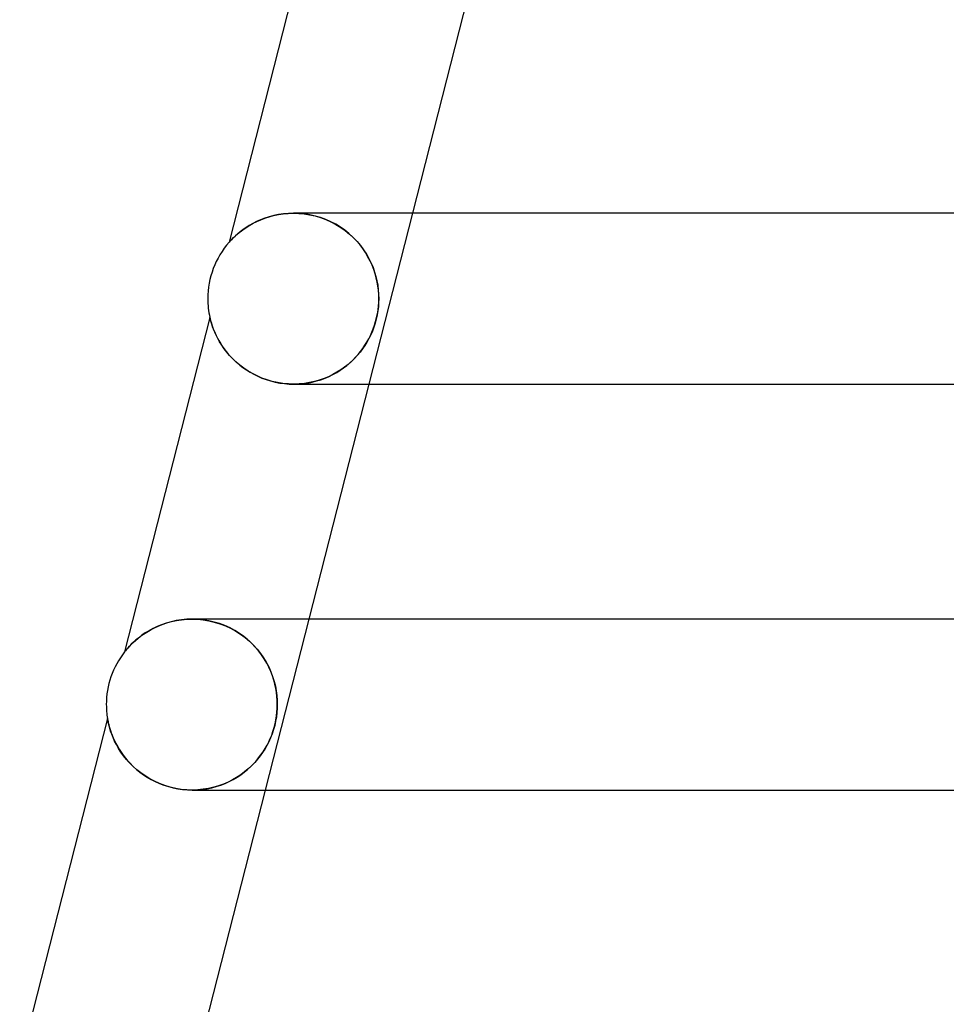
# Model space of a CAD drawing. Header units: millimetres. Extents: x -258 to 258, y -2 to 190.
# Tile 7 of 45: x -185 to -163, y 118 to 142. Entities that reach past the tile are written whole.
import ezdxf

# ---------------------------------------------------------------- set-up
doc = ezdxf.new("R2010")
doc.units = ezdxf.units.MM
doc.layers.add('HIDDEN', color=7, linetype='Continuous')
doc.layers.add('THICK', color=7, linetype='Continuous')

msp = doc.modelspace()

# ---------------------------------------------------------------- linework, layer by layer
at = {"layer": 'HIDDEN'}
for p, q in [((-179.313, 136.917), (-179.415, 136.884)), ((-179.206, 136.946), (-179.313, 136.917)), ((-179.095, 136.969), (-179.206, 136.946)), ((-178.98, 136.986), (-179.095, 136.969)), ((-178.862, 136.996), (-178.98, 136.986)), ((-178.741, 137), (-178.862, 136.996)), ((-178.743, 137), (-178.619, 136.996)), ((-178.616, 136.996), (-178.741, 137)), ((-178.619, 136.996), (-178.494, 136.985)), ((-178.489, 136.984), (-178.616, 136.996)), ((-178.494, 136.985), (-178.367, 136.965)), ((-178.361, 136.964), (-178.489, 136.984)), ((-178.367, 136.965), (-178.239, 136.937)), ((-178.234, 136.935), (-178.361, 136.964)), ((-178.239, 136.937), (-178.113, 136.9)), ((-178.109, 136.898), (-178.234, 136.935)), ((-178.113, 136.9), (-177.989, 136.854)), ((-177.987, 136.853), (-178.109, 136.898)), ((-176.971, 133), (-175.949, 137)), ((-179.855, 136.665), (-179.927, 136.615)), ((-179.778, 136.713), (-179.855, 136.665)), ((-179.695, 136.76), (-179.778, 136.713)), ((-179.606, 136.805), (-179.695, 136.76)), ((-179.513, 136.846), (-179.606, 136.805)), ((-179.415, 136.884), (-179.513, 136.846)), ((-177.989, 136.854), (-177.868, 136.8)), ((-177.868, 136.8), (-177.987, 136.853)), ((-177.754, 136.741), (-177.868, 136.8)), ((-177.868, 136.8), (-177.751, 136.739)), ((-177.645, 136.674), (-177.754, 136.741)), ((-177.751, 136.739), (-177.639, 136.67)), ((-177.543, 136.602), (-177.645, 136.674)), ((-177.639, 136.67), (-177.533, 136.595)), ((-180.143, 136.434), (-180.179, 136.398)), ((-180.099, 136.475), (-180.143, 136.434)), ((-180.049, 136.519), (-180.099, 136.475)), ((-179.991, 136.567), (-180.049, 136.519)), ((-179.927, 136.615), (-179.991, 136.567)), ((-177.446, 136.525), (-177.543, 136.602)), ((-177.533, 136.595), (-177.433, 136.514)), ((-177.355, 136.443), (-177.446, 136.525)), ((-177.433, 136.514), (-177.34, 136.427)), ((-177.272, 136.357), (-177.355, 136.443)), ((-180.246, 136.327), (-180.251, 136.322)), ((-180.232, 136.343), (-180.246, 136.327)), ((-180.209, 136.367), (-180.232, 136.343)), ((-180.179, 136.398), (-180.209, 136.367)), ((-177.34, 136.427), (-177.253, 136.336)), ((-177.194, 136.268), (-177.272, 136.357)), ((-177.253, 136.336), (-177.174, 136.242)), ((-177.123, 136.175), (-177.194, 136.268)), ((-177.174, 136.242), (-177.101, 136.143)), ((-177.059, 136.079), (-177.123, 136.175)), ((-177.101, 136.143), (-177.035, 136.041)), ((-177.001, 135.982), (-177.059, 136.079)), ((-177.035, 136.041), (-176.977, 135.938)), ((-176.949, 135.883), (-177.001, 135.982)), ((-176.977, 135.938), (-176.926, 135.834)), ((-176.904, 135.784), (-176.949, 135.883)), ((-176.926, 135.834), (-176.882, 135.73)), ((-176.866, 135.685), (-176.904, 135.784)), ((-176.882, 135.73), (-176.845, 135.625)), ((-176.833, 135.586), (-176.866, 135.685)), ((-176.845, 135.625), (-176.814, 135.521)), ((-176.806, 135.488), (-176.833, 135.586)), ((-176.814, 135.521), (-176.79, 135.418)), ((-176.784, 135.391), (-176.806, 135.488)), ((-176.79, 135.418), (-176.771, 135.314)), ((-176.768, 135.295), (-176.784, 135.391)), ((-176.771, 135.314), (-176.758, 135.21)), ((-176.756, 135.199), (-176.768, 135.295)), ((-176.758, 135.21), (-176.75, 135.105)), ((-176.749, 135.1), (-176.756, 135.199)), ((-176.75, 135.105), (-176.747, 135)), ((-176.747, 135), (-176.749, 135.1)), ((-176.765, 134.736), (-176.755, 134.825)), ((-176.75, 134.905), (-176.756, 134.811)), ((-176.755, 134.825), (-176.749, 134.913)), ((-176.747, 135), (-176.75, 134.905)), ((-176.749, 134.913), (-176.747, 135)), ((-176.784, 134.62), (-176.805, 134.523)), ((-176.797, 134.557), (-176.779, 134.646)), ((-176.768, 134.716), (-176.784, 134.62)), ((-176.779, 134.646), (-176.765, 134.736)), ((-176.756, 134.811), (-176.768, 134.716)), ((-180.701, 134.559), (-180.7, 134.555)), ((-180.7, 134.555), (-180.697, 134.543)), ((-180.697, 134.543), (-180.692, 134.524)), ((-180.692, 134.524), (-180.686, 134.498)), ((-180.686, 134.498), (-180.677, 134.466)), ((-180.677, 134.466), (-180.666, 134.428)), ((-180.666, 134.428), (-180.653, 134.387)), ((-180.653, 134.387), (-180.637, 134.342)), ((-176.875, 134.296), (-176.846, 134.381)), ((-176.831, 134.427), (-176.862, 134.333)), ((-176.846, 134.381), (-176.82, 134.468)), ((-176.805, 134.523), (-176.831, 134.427)), ((-176.82, 134.468), (-176.797, 134.557)), ((-180.637, 134.342), (-180.62, 134.295)), ((-180.62, 134.295), (-180.6, 134.245)), ((-180.6, 134.245), (-180.577, 134.192)), ((-180.577, 134.192), (-180.551, 134.136)), ((-180.551, 134.136), (-180.522, 134.078)), ((-176.982, 134.06), (-176.943, 134.136)), ((-176.936, 134.152), (-176.978, 134.067)), ((-176.943, 134.136), (-176.908, 134.215)), ((-176.897, 134.241), (-176.936, 134.152)), ((-176.908, 134.215), (-176.875, 134.296)), ((-176.862, 134.333), (-176.897, 134.241)), ((-180.522, 134.078), (-180.488, 134.018)), ((-180.488, 134.018), (-180.452, 133.956)), ((-180.452, 133.956), (-180.411, 133.892)), ((-177.072, 133.906), (-177.126, 133.828)), ((-177.119, 133.837), (-177.07, 133.91)), ((-177.023, 133.985), (-177.072, 133.906)), ((-177.07, 133.91), (-177.024, 133.984)), ((-177.024, 133.984), (-176.982, 134.06)), ((-176.978, 134.067), (-177.023, 133.985)), ((-180.411, 133.892), (-180.366, 133.828)), ((-180.366, 133.828), (-180.316, 133.763)), ((-180.316, 133.763), (-180.262, 133.698)), ((-180.262, 133.698), (-180.203, 133.633)), ((-177.247, 133.676), (-177.314, 133.603)), ((-177.289, 133.629), (-177.229, 133.696)), ((-177.184, 133.751), (-177.247, 133.676)), ((-177.229, 133.696), (-177.172, 133.766)), ((-177.126, 133.828), (-177.184, 133.751)), ((-177.172, 133.766), (-177.119, 133.837)), ((-180.203, 133.633), (-180.141, 133.569)), ((-180.141, 133.569), (-180.073, 133.507)), ((-180.073, 133.507), (-180.002, 133.447)), ((-180.002, 133.447), (-179.926, 133.389)), ((-177.569, 133.382), (-177.493, 133.44)), ((-177.465, 133.463), (-177.547, 133.398)), ((-177.493, 133.44), (-177.421, 133.5)), ((-177.387, 133.531), (-177.465, 133.463)), ((-177.421, 133.5), (-177.353, 133.563)), ((-177.314, 133.603), (-177.387, 133.531)), ((-177.353, 133.563), (-177.289, 133.629)), ((-179.926, 133.389), (-179.846, 133.333)), ((-179.846, 133.333), (-179.761, 133.28)), ((-179.761, 133.28), (-179.672, 133.23)), ((-179.672, 133.23), (-179.579, 133.185)), ((-177.822, 133.224), (-177.923, 133.175)), ((-177.91, 133.181), (-177.819, 133.226)), ((-177.726, 133.278), (-177.822, 133.224)), ((-177.819, 133.226), (-177.732, 133.274)), ((-177.732, 133.274), (-177.648, 133.326)), ((-177.634, 133.336), (-177.726, 133.278)), ((-177.648, 133.326), (-177.569, 133.382)), ((-177.547, 133.398), (-177.634, 133.336)), ((-179.579, 133.185), (-179.483, 133.143)), ((-179.483, 133.143), (-179.382, 133.106)), ((-179.382, 133.106), (-179.279, 133.074)), ((-179.279, 133.074), (-179.173, 133.048)), ((-179.173, 133.048), (-179.065, 133.027)), ((-179.065, 133.027), (-178.956, 133.012)), ((-178.956, 133.012), (-178.846, 133.003)), ((-178.846, 133.003), (-178.735, 133)), ((-178.612, 133.004), (-178.736, 133)), ((-178.735, 133), (-178.626, 133.003)), ((-178.626, 133.003), (-178.517, 133.012)), ((-178.489, 133.016), (-178.612, 133.004)), ((-178.517, 133.012), (-178.41, 133.027)), ((-178.369, 133.035), (-178.489, 133.016)), ((-178.41, 133.027), (-178.305, 133.048)), ((-178.252, 133.06), (-178.369, 133.035)), ((-178.305, 133.048), (-178.202, 133.074)), ((-178.139, 133.093), (-178.252, 133.06)), ((-178.202, 133.074), (-178.102, 133.105)), ((-178.029, 133.131), (-178.139, 133.093)), ((-178.102, 133.105), (-178.004, 133.141)), ((-177.923, 133.175), (-178.029, 133.131)), ((-178.004, 133.141), (-177.91, 133.181)), ((-181.49, 127.465), (-181.608, 127.439)), ((-181.369, 127.484), (-181.49, 127.465)), ((-181.244, 127.496), (-181.369, 127.484)), ((-181.116, 127.5), (-181.244, 127.496)), ((-181.118, 127.5), (-180.99, 127.496)), ((-180.987, 127.496), (-181.116, 127.5)), ((-180.99, 127.496), (-180.86, 127.484)), ((-180.857, 127.483), (-180.987, 127.496)), ((-180.86, 127.484), (-180.728, 127.462)), ((-180.728, 127.462), (-180.857, 127.483)), ((-180.598, 127.432), (-180.728, 127.462)), ((-180.728, 127.462), (-180.597, 127.432)), ((-179.397, 123.5), (-178.375, 127.5)), ((-182.125, 127.23), (-182.212, 127.176)), ((-182.032, 127.28), (-182.125, 127.23)), ((-181.933, 127.327), (-182.032, 127.28)), ((-181.83, 127.369), (-181.933, 127.327)), ((-181.721, 127.407), (-181.83, 127.369)), ((-181.608, 127.439), (-181.721, 127.407)), ((-180.472, 127.394), (-180.598, 127.432)), ((-180.597, 127.432), (-180.467, 127.392)), ((-180.348, 127.348), (-180.472, 127.394)), ((-180.467, 127.392), (-180.339, 127.344)), ((-180.229, 127.294), (-180.348, 127.348)), ((-180.339, 127.344), (-180.215, 127.286)), ((-180.115, 127.233), (-180.229, 127.294)), ((-180.215, 127.286), (-180.096, 127.221)), ((-180.007, 127.165), (-180.115, 127.233)), ((-180.096, 127.221), (-179.982, 127.148)), ((-182.432, 127.012), (-182.49, 126.96)), ((-182.366, 127.066), (-182.432, 127.012)), ((-182.293, 127.121), (-182.366, 127.066)), ((-182.212, 127.176), (-182.293, 127.121)), ((-179.905, 127.092), (-180.007, 127.165)), ((-179.982, 127.148), (-179.875, 127.069)), ((-179.809, 127.015), (-179.905, 127.092)), ((-179.875, 127.069), (-179.774, 126.984)), ((-179.72, 126.932), (-179.809, 127.015)), ((-182.679, 126.758), (-182.694, 126.74)), ((-182.655, 126.787), (-182.679, 126.758)), ((-182.624, 126.824), (-182.655, 126.787)), ((-182.585, 126.865), (-182.624, 126.824)), ((-182.542, 126.911), (-182.585, 126.865)), ((-182.49, 126.96), (-182.542, 126.911)), ((-179.774, 126.984), (-179.681, 126.893)), ((-179.637, 126.846), (-179.72, 126.932)), ((-179.681, 126.893), (-179.595, 126.798)), ((-179.561, 126.757), (-179.637, 126.846)), ((-179.595, 126.798), (-179.516, 126.699)), ((-179.491, 126.664), (-179.561, 126.757)), ((-182.694, 126.74), (-182.7, 126.733)), ((-179.516, 126.699), (-179.445, 126.596)), ((-179.428, 126.569), (-179.491, 126.664)), ((-179.445, 126.596), (-179.381, 126.49)), ((-179.371, 126.472), (-179.428, 126.569)), ((-179.381, 126.49), (-179.324, 126.381)), ((-179.32, 126.373), (-179.371, 126.472)), ((-179.324, 126.381), (-179.274, 126.27)), ((-179.275, 126.273), (-179.32, 126.373)), ((-179.236, 126.172), (-179.275, 126.273)), ((-179.274, 126.27), (-179.231, 126.157)), ((-179.204, 126.073), (-179.236, 126.172)), ((-179.231, 126.157), (-179.196, 126.044)), ((-179.178, 125.974), (-179.204, 126.073)), ((-179.196, 126.044), (-179.168, 125.932)), ((-179.157, 125.877), (-179.178, 125.974)), ((-179.168, 125.932), (-179.148, 125.821)), ((-179.142, 125.781), (-179.157, 125.877)), ((-179.148, 125.821), (-179.133, 125.712)), ((-179.131, 125.687), (-179.142, 125.781)), ((-179.133, 125.712), (-179.125, 125.605)), ((-179.125, 125.595), (-179.131, 125.687)), ((-179.125, 125.605), (-179.123, 125.5)), ((-179.125, 125.407), (-179.132, 125.311)), ((-179.131, 125.323), (-179.125, 125.412)), ((-179.123, 125.5), (-179.125, 125.595)), ((-179.125, 125.412), (-179.123, 125.5)), ((-179.123, 125.5), (-179.125, 125.407)), ((-183.098, 125.173), (-183.097, 125.168)), ((-183.097, 125.168), (-183.095, 125.155)), ((-183.095, 125.155), (-183.091, 125.134)), ((-179.174, 125.05), (-179.156, 125.142)), ((-179.144, 125.213), (-179.161, 125.114)), ((-179.156, 125.142), (-179.141, 125.233)), ((-179.132, 125.311), (-179.144, 125.213)), ((-179.141, 125.233), (-179.131, 125.323)), ((-183.091, 125.134), (-183.085, 125.106)), ((-183.085, 125.106), (-183.078, 125.071)), ((-183.078, 125.071), (-183.069, 125.032)), ((-183.069, 125.032), (-183.058, 124.988)), ((-183.058, 124.988), (-183.045, 124.942)), ((-183.045, 124.942), (-183.029, 124.892)), ((-179.211, 124.914), (-179.244, 124.816)), ((-179.224, 124.872), (-179.197, 124.96)), ((-179.183, 125.014), (-179.211, 124.914)), ((-179.197, 124.96), (-179.174, 125.05)), ((-179.161, 125.114), (-179.183, 125.014)), ((-183.029, 124.892), (-183.011, 124.839)), ((-183.011, 124.839), (-182.989, 124.781)), ((-182.989, 124.781), (-182.964, 124.721)), ((-182.964, 124.721), (-182.936, 124.658)), ((-179.323, 124.627), (-179.287, 124.706)), ((-179.281, 124.721), (-179.322, 124.63)), ((-179.287, 124.706), (-179.254, 124.787)), ((-179.244, 124.816), (-179.281, 124.721)), ((-179.254, 124.787), (-179.224, 124.872)), ((-182.936, 124.658), (-182.904, 124.592)), ((-182.904, 124.592), (-182.867, 124.525)), ((-182.867, 124.525), (-182.826, 124.456)), ((-182.826, 124.456), (-182.781, 124.386)), ((-179.414, 124.459), (-179.466, 124.379)), ((-179.454, 124.397), (-179.406, 124.473)), ((-179.367, 124.542), (-179.414, 124.459)), ((-179.406, 124.473), (-179.363, 124.549)), ((-179.322, 124.63), (-179.367, 124.542)), ((-179.363, 124.549), (-179.323, 124.627)), ((-182.781, 124.386), (-182.731, 124.315)), ((-182.731, 124.315), (-182.677, 124.246)), ((-182.677, 124.246), (-182.618, 124.177)), ((-179.584, 124.22), (-179.652, 124.143)), ((-179.62, 124.179), (-179.56, 124.25)), ((-179.522, 124.299), (-179.584, 124.22)), ((-179.56, 124.25), (-179.505, 124.323)), ((-179.466, 124.379), (-179.522, 124.299)), ((-179.505, 124.323), (-179.454, 124.397)), ((-182.618, 124.177), (-182.555, 124.109)), ((-182.555, 124.109), (-182.487, 124.042)), ((-182.487, 124.042), (-182.415, 123.978)), ((-179.805, 123.993), (-179.89, 123.923)), ((-179.822, 123.978), (-179.75, 124.043)), ((-179.725, 124.067), (-179.805, 123.993)), ((-179.75, 124.043), (-179.683, 124.11)), ((-179.652, 124.143), (-179.725, 124.067)), ((-179.683, 124.11), (-179.62, 124.179)), ((-182.415, 123.978), (-182.337, 123.916)), ((-182.337, 123.916), (-182.255, 123.856)), ((-182.255, 123.856), (-182.169, 123.8)), ((-182.169, 123.8), (-182.078, 123.747)), ((-180.074, 123.795), (-180.173, 123.737)), ((-180.154, 123.748), (-180.064, 123.8)), ((-179.979, 123.856), (-180.074, 123.795)), ((-180.064, 123.8), (-179.979, 123.857)), ((-179.89, 123.923), (-179.979, 123.856)), ((-179.979, 123.857), (-179.899, 123.916)), ((-179.899, 123.916), (-179.822, 123.978)), ((-182.078, 123.747), (-181.983, 123.698)), ((-181.983, 123.698), (-181.883, 123.654)), ((-181.883, 123.654), (-181.78, 123.614)), ((-181.78, 123.614), (-181.673, 123.58)), ((-181.673, 123.58), (-181.564, 123.551)), ((-181.564, 123.551), (-181.452, 123.529)), ((-181.452, 123.529), (-181.339, 123.513)), ((-180.88, 123.514), (-180.768, 123.53)), ((-180.731, 123.537), (-180.855, 123.517)), ((-180.768, 123.53), (-180.658, 123.553)), ((-180.612, 123.565), (-180.731, 123.537)), ((-180.658, 123.553), (-180.551, 123.582)), ((-180.496, 123.599), (-180.612, 123.565)), ((-180.551, 123.582), (-180.446, 123.616)), ((-180.384, 123.639), (-180.496, 123.599)), ((-180.446, 123.616), (-180.345, 123.655)), ((-180.276, 123.686), (-180.384, 123.639)), ((-180.345, 123.655), (-180.248, 123.699)), ((-180.173, 123.737), (-180.276, 123.686)), ((-180.248, 123.699), (-180.154, 123.748)), ((-181.339, 123.513), (-181.225, 123.503)), ((-181.225, 123.503), (-181.111, 123.5)), ((-181.111, 123.5), (-180.995, 123.504)), ((-180.981, 123.504), (-181.11, 123.5)), ((-180.995, 123.504), (-180.88, 123.514)), ((-180.855, 123.517), (-180.981, 123.504))]:
    msp.add_line(p, q, dxfattribs=at)
at = {"layer": 'THICK'}
for p, q in [((-178.3, 143.959), (-180.251, 136.322)), ((-175.949, 137), (-174.545, 142.5)), ((-179.415, 136.884), (-179.314, 136.917)), ((-179.314, 136.917), (-179.208, 136.945)), ((-179.208, 136.945), (-179.097, 136.968)), ((-179.097, 136.968), (-178.983, 136.985)), ((-178.983, 136.985), (-178.865, 136.996)), ((-178.865, 136.996), (-178.743, 137)), ((-1.872, 137), (-178.74, 137)), ((-179.902, 136.633), (-179.836, 136.677)), ((-179.836, 136.677), (-179.763, 136.722)), ((-179.763, 136.722), (-179.685, 136.765)), ((-179.685, 136.765), (-179.601, 136.808)), ((-179.601, 136.808), (-179.511, 136.847)), ((-179.511, 136.847), (-179.415, 136.884)), ((-180.148, 136.429), (-180.11, 136.466)), ((-180.11, 136.466), (-180.066, 136.505)), ((-180.066, 136.505), (-180.017, 136.546)), ((-180.017, 136.546), (-179.962, 136.589)), ((-179.962, 136.589), (-179.902, 136.633)), ((-180.251, 136.322), (-180.248, 136.325)), ((-180.248, 136.325), (-180.241, 136.333)), ((-180.241, 136.333), (-180.228, 136.348)), ((-180.228, 136.348), (-180.208, 136.369)), ((-180.208, 136.369), (-180.181, 136.397)), ((-180.181, 136.397), (-180.148, 136.429)), ((-180.701, 134.559), (-182.7, 126.733)), ((-180.7, 134.557), (-180.701, 134.559)), ((-180.699, 134.551), (-180.7, 134.557)), ((-180.696, 134.538), (-180.699, 134.551)), ((-180.691, 134.518), (-180.696, 134.538)), ((-180.683, 134.488), (-180.691, 134.518)), ((-180.672, 134.449), (-180.683, 134.488)), ((-180.657, 134.401), (-180.672, 134.449)), ((-180.639, 134.345), (-180.657, 134.401)), ((-180.616, 134.284), (-180.639, 134.345)), ((-180.588, 134.217), (-180.616, 134.284)), ((-180.555, 134.145), (-180.588, 134.217)), ((-180.517, 134.069), (-180.555, 134.145)), ((-180.473, 133.991), (-180.517, 134.069)), ((-180.423, 133.911), (-180.473, 133.991)), ((-180.367, 133.83), (-180.423, 133.911)), ((-180.306, 133.75), (-180.367, 133.83)), ((-180.238, 133.671), (-180.306, 133.75)), ((-180.164, 133.593), (-180.238, 133.671)), ((-180.084, 133.517), (-180.164, 133.593)), ((-179.999, 133.444), (-180.084, 133.517)), ((-179.907, 133.375), (-179.999, 133.444)), ((-179.809, 133.309), (-179.907, 133.375)), ((-179.705, 133.248), (-179.809, 133.309)), ((-179.596, 133.193), (-179.705, 133.248)), ((-179.482, 133.143), (-179.596, 133.193)), ((-179.363, 133.1), (-179.482, 133.143)), ((-179.241, 133.064), (-179.363, 133.1)), ((-179.116, 133.036), (-179.241, 133.064)), ((-178.99, 133.016), (-179.116, 133.036)), ((-178.863, 133.004), (-178.99, 133.016)), ((-178.736, 133), (-178.863, 133.004)), ((-178.739, 133), (-2, 133)), ((-178.375, 127.5), (-176.971, 133)), ((-181.6, 127.441), (-181.485, 127.466)), ((-181.485, 127.466), (-181.367, 127.484)), ((-181.367, 127.484), (-181.244, 127.496)), ((-181.244, 127.496), (-181.118, 127.5)), ((-1.89, 127.5), (-181.115, 127.5)), ((-182.178, 127.198), (-182.097, 127.245)), ((-182.097, 127.245), (-182.009, 127.292)), ((-182.009, 127.292), (-181.915, 127.335)), ((-181.915, 127.335), (-181.815, 127.375)), ((-181.815, 127.375), (-181.71, 127.411)), ((-181.71, 127.411), (-181.6, 127.441)), ((-182.493, 126.957), (-182.443, 127.003)), ((-182.443, 127.003), (-182.386, 127.05)), ((-182.386, 127.05), (-182.323, 127.099)), ((-182.323, 127.099), (-182.254, 127.149)), ((-182.254, 127.149), (-182.178, 127.198)), ((-182.687, 126.749), (-182.671, 126.768)), ((-182.671, 126.768), (-182.647, 126.797)), ((-182.647, 126.797), (-182.616, 126.832)), ((-182.616, 126.832), (-182.58, 126.871)), ((-182.58, 126.871), (-182.539, 126.913)), ((-182.539, 126.913), (-182.493, 126.957)), ((-182.7, 126.733), (-182.697, 126.737)), ((-182.697, 126.737), (-182.687, 126.749)), ((-183.098, 125.173), (-185.153, 117.126)), ((-183.098, 125.17), (-183.098, 125.173)), ((-183.096, 125.163), (-183.098, 125.17)), ((-183.094, 125.149), (-183.096, 125.163)), ((-183.09, 125.128), (-183.094, 125.149)), ((-183.084, 125.097), (-183.09, 125.128)), ((-183.074, 125.054), (-183.084, 125.097)), ((-183.061, 125.003), (-183.074, 125.054)), ((-183.045, 124.943), (-183.061, 125.003)), ((-183.024, 124.877), (-183.045, 124.943)), ((-182.998, 124.805), (-183.024, 124.877)), ((-182.967, 124.727), (-182.998, 124.805)), ((-182.93, 124.646), (-182.967, 124.727)), ((-182.888, 124.562), (-182.93, 124.646)), ((-182.838, 124.475), (-182.888, 124.562)), ((-182.783, 124.388), (-182.838, 124.475)), ((-182.721, 124.302), (-182.783, 124.388)), ((-182.653, 124.216), (-182.721, 124.302)), ((-182.578, 124.133), (-182.653, 124.216)), ((-182.497, 124.052), (-182.578, 124.133)), ((-182.409, 123.973), (-182.497, 124.052)), ((-182.315, 123.899), (-182.409, 123.973)), ((-182.215, 123.829), (-182.315, 123.899)), ((-182.108, 123.764), (-182.215, 123.829)), ((-181.995, 123.704), (-182.108, 123.764)), ((-181.877, 123.651), (-181.995, 123.704)), ((-181.755, 123.605), (-181.877, 123.651)), ((-181.629, 123.567), (-181.755, 123.605)), ((-181.5, 123.538), (-181.629, 123.567)), ((-181.37, 123.516), (-181.5, 123.538)), ((-181.24, 123.504), (-181.37, 123.516)), ((-181.11, 123.5), (-181.24, 123.504)), ((-181.114, 123.5), (-2, 123.5)), ((-180.801, 118), (-179.397, 123.5))]:
    msp.add_line(p, q, dxfattribs=at)
for centre, start, end in [((-178.75, 135), 138.6241, 180), ((-178.75, 135), 180, 192.7243), ((-181.125, 125.5), 141.9297, 180), ((-181.125, 125.5), 180, 189.4186)]:
    msp.add_arc(centre, 2, start, end, dxfattribs=at)

doc.saveas('drawing.dxf')
